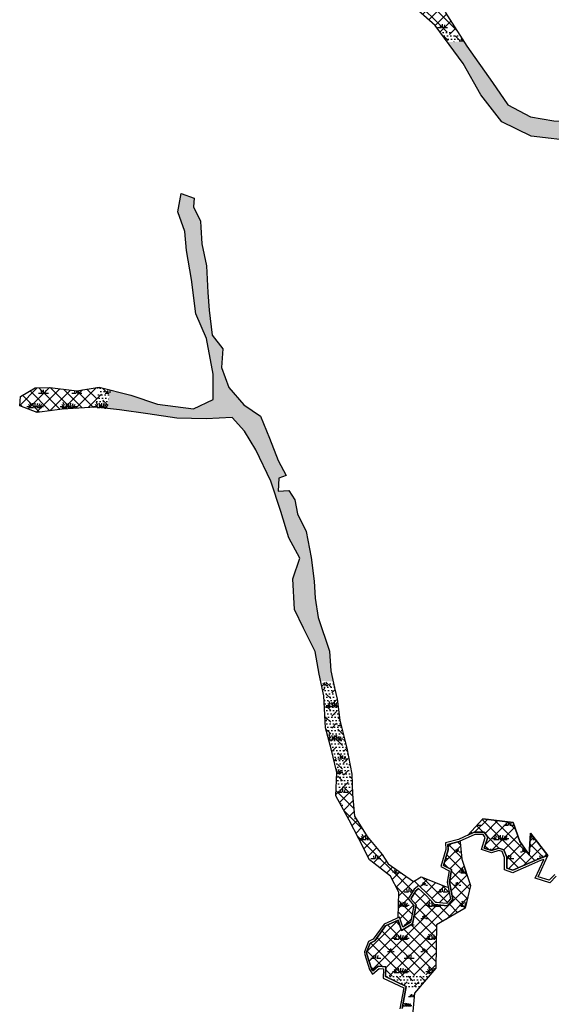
# Model space of a CAD drawing. Extents: x -23778 to 2010688, y -9045 to 873115.
# Tile 16 of 23: x 2005442 to 2006401, y 856324 to 858101. Entities that reach past the tile are written whole.
import ezdxf

# ---------------------------------------------------------------- set-up
doc = ezdxf.new("R2010")
doc.units = 0
doc.header["$MEASUREMENT"] = 0
for name, color, linetype in [('ce-wtln-abfp', 1, 'Continuous'), ('ce-wtln-ajrs', 1, 'Continuous'), ('ce-wtln-filp', 8, 'Continuous'), ('ce-wtln-filp-clea', 8, 'Continuous'), ('ce-wtln-patt', 8, 'Continuous')]:
    doc.layers.add(name, color=color, linetype=linetype)
pattern_1 = [(0, (18, 1.2), (60, 60), [9, -1.8, 2.4, -1.8, 9, -36]), (0, (15, 3), (60, 60), [6, -4.5, 9, -4.5, 6, -30]), (0, (36, 27), (60, 60), [7.5, -3, 7.5, -42]), (0, (6, 39), (60, 60), [3, -6, 3, -48]), (90, (12, 39), (-60, 60), [5.4, -54.6]), (90, (30, 3), (-60, 60), [6, -54]), (90, (45, 27), (-60, 60), [6, -54]), (45, (37.8, 2.4), (0, 60), [6, -78.8528137]), (135, (22.2, 2.4), (-60, 7e-15), [6, -78.8528137]), (63.4349488, (36, 2.7), (3e-09, 60), [6, -128.1640786]), (75.9637565, (33, 3), (2e-09, 59.99999999), [6, -241.3863376]), (75.9637565, (48, 27), (2e-09, 59.99999999), [4.8, -242.5863376]), (75.9637565, (13.2, 39), (2e-09, 59.99999999), [4.2, -243.1863376]), (104.0362435, (27, 3), (-2e-09, 59.99999999), [6, -241.3863376]), (104.0362435, (42, 27), (-2e-09, 59.99999999), [4.8, -242.5863376]), (104.0362435, (10.8, 39), (-2e-09, 59.99999999), [4.2, -243.1863376]), (116.5650512, (24, 2.7), (-2e-08, 60), [6, -128.1640079]), (45, (0, 0), (-10.60660172, 10.60660172), []), (135, (0, 0), (-10.60660172, -10.60660172), [])]
pattern_2 = [(0, (12, 0.8), (40, 40), [6, -1.2, 1.6, -1.2, 6, -24]), (0, (10, 2), (40, 40), [4, -3, 6, -3, 4, -20]), (0, (24, 18), (40, 40), [5, -2, 5, -28]), (0, (4, 26), (40, 40), [2, -4, 2, -32]), (90, (8, 26), (-40, 40), [3.6, -36.4]), (90, (20, 2), (-40, 40), [4, -36]), (90, (30, 18), (-40, 40), [4, -36]), (45, (25.2, 1.6), (0, 40), [4, -52.5685425]), (135, (14.8, 1.6), (-40, 4e-15), [4, -52.5685425]), (63.4349488, (24, 1.8), (2e-09, 40), [4, -85.4427191]), (75.96375653, (22, 2), (1e-09, 39.999999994), [4, -160.92422504]), (75.96375653, (32, 18), (1e-09, 39.999999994), [3.2, -161.72422504]), (75.96375653, (8.8, 26), (1e-09, 39.999999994), [2.8, -162.12422504]), (104.03624347, (18, 2), (-1e-09, 39.999999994), [4, -160.92422504]), (104.03624347, (28, 18), (-1e-09, 39.999999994), [3.2, -161.72422504]), (104.03624347, (7.2, 26), (-1e-09, 39.999999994), [2.8, -162.12422504]), (116.5650512, (16, 1.8), (-2e-08, 40), [4, -85.4426719])]
pattern_3 = [(0, (18, 1.2), (60, 60), [9, -1.8, 2.4, -1.8, 9, -36]), (0, (15, 3), (60, 60), [6, -4.5, 9, -4.5, 6, -30]), (0, (36, 27), (60, 60), [7.5, -3, 7.5, -42]), (0, (6, 39), (60, 60), [3, -6, 3, -48]), (90, (12, 39), (-60, 60), [5.4, -54.6]), (90, (30, 3), (-60, 60), [6, -54]), (90, (45, 27), (-60, 60), [6, -54]), (45, (37.8, 2.4), (0, 60), [6, -78.8528137]), (135, (22.2, 2.4), (-60, 7e-15), [6, -78.8528137]), (63.4349488, (36, 2.7), (3e-09, 60), [6, -128.1640786]), (75.9637565, (33, 3), (2e-09, 59.99999999), [6, -241.3863376]), (75.9637565, (48, 27), (2e-09, 59.99999999), [4.8, -242.5863376]), (75.9637565, (13.2, 39), (2e-09, 59.99999999), [4.2, -243.1863376]), (104.0362435, (27, 3), (-2e-09, 59.99999999), [6, -241.3863376]), (104.0362435, (42, 27), (-2e-09, 59.99999999), [4.8, -242.5863376]), (104.0362435, (10.8, 39), (-2e-09, 59.99999999), [4.2, -243.1863376]), (116.5650512, (24, 2.7), (-2e-08, 60), [6, -128.1640079]), (45, (0, 0), (0, 21.21320344), [12, -18]), (135, (19.092, 10.608), (-21.21320344, 2e-15), [12, -18]), (0, (0, 0), (4.5, 6), [0, -6])]

msp = doc.modelspace()

# ---------------------------------------------------------------- hatches: boundary and pattern name
at = {"layer": 'ce-wtln-filp'}
h = msp.add_hatch(dxfattribs=at)
h.set_pattern_fill('WTLN_IJ', color=256, scale=60)
h.set_pattern_definition(pattern_1)
h.paths.add_polyline_path([(2006134.3, 858184), (2006090, 858221.1), (2006038.9, 858249.8), (2005991.7, 858247.5), (2006043.6, 858209.4), (2006100.4, 858171.9), (2006191.7, 858090.6), (2006200.2, 858079), (2006233.4, 858077.5), (2006209.8, 858114.5), (2006161.4, 858156.5)])
h = msp.add_hatch(dxfattribs=at)
h.set_pattern_fill('WTLN_IJ', color=256, scale=60)
h.set_pattern_definition(pattern_1)
h.paths.add_polyline_path([(2005583.6, 857437.6), (2005545.2, 857431.2), (2005496.2, 857437.2), (2005470.1, 857436.3), (2005447.3, 857423.2), (2005443.7, 857421.1), (2005442, 857404.1), (2005449.3, 857401.4), (2005473.7, 857392.1), (2005518.8, 857398.2), (2005578.3, 857401.5), (2005580, 857406.6)])
h = msp.add_hatch(dxfattribs=at)
h.set_pattern_fill('WTLN_IJ', color=256, scale=60)
h.set_pattern_definition(pattern_1)
h.paths.add_polyline_path([(2006013.2, 856715.8), (2006012.5, 856699.9), (2006036.9, 856656.4), (2006073.6, 856584.6), (2006111.3, 856554.9), (2006126.1, 856526.1), (2006125.3, 856480.4), (2006127.6, 856481.4), (2006133.5, 856463.3), (2006147.2, 856471.6), (2006153.4, 856502.2), (2006142.9, 856514), (2006153.7, 856531.5), (2006162.2, 856538.4), (2006177.9, 856523.5), (2006192.8, 856507.8), (2006212.3, 856505.6), (2006219.7, 856514.2), (2006215.5, 856535.3), (2006210.4, 856536.5), (2006166.8, 856554), (2006153, 856545.7), (2006107.1, 856577.6), (2006096.5, 856594.4), (2006069, 856626.6), (2006046.1, 856663.6), (2006042.4, 856703.2), (2006042, 856714.3), (2006023.7, 856715.5)])
h = msp.add_hatch(dxfattribs=at)
h.set_pattern_fill('WTLN_IJ', color=256, scale=60)
h.set_pattern_definition(pattern_1)
h.paths.add_polyline_path([(2006250.6, 856629), (2006277.7, 856658.7), (2006332.5, 856652.1), (2006344.8, 856617.9), (2006361.6, 856593.9), (2006364.2, 856632.6), (2006395.1, 856592.2), (2006380.7, 856587.3), (2006364.2, 856580.1), (2006332, 856565.8), (2006321.1, 856569.6), (2006321, 856589.5), (2006315.9, 856602.8), (2006307, 856605.5), (2006293.7, 856601.5), (2006280.4, 856605.7), (2006286.7, 856625.7), (2006280.5, 856634.4), (2006262.3, 856634.3)])
h = msp.add_hatch(dxfattribs=at)
h.set_pattern_fill('WTLN_IJ', color=256, scale=60)
h.set_pattern_definition(pattern_1)
h.paths.add_polyline_path([(2006102.2, 856374.3), (2006121, 856374.7), (2006146, 856376.4), (2006171.1, 856379), (2006186.1, 856381.1), (2006193.1, 856389.3), (2006194.4, 856467.4), (2006245.8, 856497.2), (2006255.9, 856538.1), (2006240.2, 856585.6), (2006237.1, 856616.7), (2006236.3, 856618.2), (2006235.2, 856617.7), (2006214.8, 856612.1), (2006215.5, 856602.5), (2006207, 856574.7), (2006221.6, 856566.9), (2006217.8, 856544.5), (2006223.9, 856513), (2006213.9, 856501.4), (2006190.9, 856504), (2006175, 856520.6), (2006162, 856533.1), (2006156.7, 856528.8), (2006147.9, 856514.4), (2006157.7, 856503.4), (2006150.8, 856469.1), (2006131.2, 856457.2), (2006125.2, 856475.9), (2006102.3, 856465.6), (2006082.8, 856438.2), (2006074.5, 856434.5), (2006068.2, 856417.9), (2006068.6, 856414.5), (2006077.1, 856388.2), (2006079.5, 856384.2), (2006089.2, 856392.6), (2006102.8, 856391.3)])
at = {"layer": 'ce-wtln-filp-clea'}
h = msp.add_hatch(dxfattribs=at)
h.set_pattern_fill('WTLN_IJLCI', color=256, scale=60)
h.set_pattern_definition(pattern_3)
h.paths.add_polyline_path([(2006233.4, 858077.5), (2006200.2, 858079), (2006213.9, 858060.4), (2006243.4, 858061.7)])
h = msp.add_hatch(dxfattribs=at)
h.set_pattern_fill('WTLN_IJLCI', color=256, scale=60)
h.set_pattern_definition(pattern_3)
h.paths.add_polyline_path([(2005606, 857432.5), (2005585.3, 857437.9), (2005583.6, 857437.6), (2005580, 857406.6), (2005578.3, 857401.6), (2005599.2, 857399.4)])
h = msp.add_hatch(dxfattribs=at)
h.set_pattern_fill('WTLN_IJLCI', color=256, scale=60)
h.set_pattern_definition(pattern_3)
h.paths.add_polyline_path([(2006019.8, 856836.6), (2006014.9, 856874.9), (2006010.4, 856895), (2006007.7, 856907), (2005985, 856907.2), (2005990.7, 856880.9), (2005993.9, 856822.8), (2006004, 856784.7), (2006010.8, 856756.9), (2006038, 856756.7), (2006032.5, 856786)])
h = msp.add_hatch(dxfattribs=at)
h.set_pattern_fill('WTLN_IJLCI', color=256, scale=60)
h.set_pattern_definition(pattern_3)
h.paths.add_polyline_path([(2006038, 856756.7), (2006010.8, 856756.9), (2006014.4, 856742.4), (2006013.2, 856715.8), (2006023.7, 856715.5), (2006042, 856714.3), (2006041.2, 856739.4)])
h = msp.add_hatch(dxfattribs=at)
h.set_pattern_fill('WTLN_IJLCI', color=256, scale=60)
h.set_pattern_definition(pattern_3)
h.paths.add_polyline_path([(2006186.1, 856381.1), (2006171.1, 856379), (2006146, 856376.4), (2006121, 856374.7), (2006102.2, 856374.3), (2006102.2, 856373.8), (2006140.2, 856355.9), (2006164.4, 856355.7)])
at = {"layer": 'ce-wtln-patt'}
h = msp.add_hatch(dxfattribs=at)
h.set_pattern_fill('GRASS2', color=256, scale=40)
h.set_pattern_definition(pattern_2)
h.paths.add_polyline_path([(2006503.8, 858062.3), (2006485.5, 858062.8), (2006492.7, 858035.5), (2006503.4, 858007.1), (2006491, 857957), (2006490.5, 857934.4), (2006500.9, 857901.8), (2006516.5, 857856.2), (2006537.1, 857784.9), (2006557.2, 857745.7), (2006559.4, 857706.4), (2006551.8, 857686.9), (2006569.6, 857639.8), (2006571.8, 857617.5), (2006582.6, 857613.8), (2006598.4, 857560.6), (2006600.5, 857539.6), (2006625, 857524.1), (2006630.3, 857503.8), (2006646.7, 857476.3), (2006668.6, 857441.1), (2006682.7, 857413.5), (2006697.2, 857362.1), (2006693.5, 857322.5), (2006682, 857312.2), (2006684, 857305.7), (2006690.8, 857305.3), (2006760.8, 857369.3), (2006792.6, 857401.8), (2006841.7, 857451.8), (2006798.2, 857413), (2006761.5, 857408.4), (2006740.4, 857393.7), (2006715.9, 857384.8), (2006691.1, 857428.9), (2006664.8, 857484.8), (2006631.9, 857515.9), (2006613.6, 857566.4), (2006590.7, 857639.1), (2006574.4, 857715.8), (2006553, 857785.6), (2006540.3, 857860.4), (2006522, 857919), (2006523.4, 857986.1)])
h.paths.add_polyline_path([(2006546.6, 856902.7), (2006624, 856902.1), (2006627.6, 856907.5), (2006645.9, 856923.1), (2006675.6, 856936.7), (2006688.5, 856967.7), (2006695.2, 856975.2), (2006724.9, 857041.4), (2006727.3, 857094.9), (2006716.8, 857104.1), (2006697.3, 857118.5), (2006679.9, 857138.4), (2006680, 857164.4), (2006672.5, 857189.8), (2006677.4, 857202.3), (2006693.4, 857209.7), (2006691.2, 857239.9), (2006693.3, 857267.2), (2006683.7, 857288.1), (2006680.7, 857305.8), (2006678.6, 857313.2), (2006690.6, 857324), (2006694.1, 857361.8), (2006692.5, 857367.6), (2006679.9, 857412.4), (2006666, 857439.6), (2006644.2, 857474.7), (2006627.5, 857502.7), (2006622.4, 857522.2), (2006597.6, 857537.8), (2006595.5, 857560), (2006580.1, 857611.4), (2006569, 857615.3), (2006566.7, 857639.1), (2006548.6, 857686.9), (2006556.3, 857706.9), (2006554.2, 857744.9), (2006534.3, 857783.8), (2006513.6, 857855.3), (2006498.1, 857900.9), (2006487.5, 857934), (2006488, 857957.4), (2006500.3, 858007), (2006489.8, 858034.6), (2006482.4, 858062.9), (2006462.8, 858063.5), (2006475.7, 857957.9), (2006483.1, 857924.3), (2006447.6, 857918.1), (2006405.9, 857918.5), (2006363.7, 857925.8), (2006322.8, 857947.2), (2006295.3, 857987.8), (2006248.8, 858053.3), (2006243.4, 858061.7), (2006213.9, 858060.4), (2006242.3, 858021.9), (2006274.1, 857965.6), (2006312.2, 857916.9), (2006365.1, 857891), (2006447.8, 857881.2), (2006464.9, 857862.6), (2006499.3, 857813.6), (2006518.5, 857766.7), (2006528.9, 857711.2), (2006567.2, 857593.5), (2006584.5, 857543.9), (2006613.2, 857480.9), (2006642, 857447.1), (2006657.3, 857408.8), (2006663.9, 857377.7), (2006671.9, 857338.9), (2006678.6, 857289), (2006666.3, 857239.3), (2006656.3, 857191.4), (2006666, 857149.2), (2006653, 857089.7), (2006653, 857040.8), (2006628.9, 856994.4), (2006602.4, 856974.4), (2006559.3, 856977.7)])
h = msp.add_hatch(dxfattribs=at)
h.set_pattern_fill('GRASS2', color=256, scale=40)
h.set_pattern_definition(pattern_2)
h.paths.add_polyline_path([(2005606, 857432.5), (2005599.2, 857399.4), (2005622.1, 857397.1), (2005673.2, 857389.9), (2005725.5, 857381.7), (2005778.7, 857380.5), (2005825.5, 857382.8), (2005847.7, 857358.2), (2005868.4, 857324.6), (2005895, 857268.4), (2005913.3, 857213.4), (2005927.8, 857165.9), (2005947.6, 857129), (2005935.1, 857091.9), (2005937.8, 857036.2), (2005954.5, 857002.9), (2005975.4, 856960.8), (2005982.4, 856919.6), (2005985, 856907.2), (2006007.7, 856907), (2006003.5, 856926), (2006001.2, 856961.1), (2005980.7, 857021.9), (2005975, 857056.7), (2005973.3, 857087.4), (2005968.1, 857130.3), (2005959.1, 857177.1), (2005943.6, 857209.3), (2005938.4, 857234.5), (2005927.7, 857251.5), (2005908.4, 857249.8), (2005909.9, 857273.5), (2005923.2, 857278.1), (2005908.2, 857305.6), (2005892.9, 857345.5), (2005876.8, 857385.4), (2005846.4, 857406.1), (2005819.2, 857437.3), (2005806.5, 857473.3), (2005808.5, 857507.2), (2005789.4, 857531.7), (2005783.8, 857576.8), (2005781.8, 857608.6), (2005779.4, 857656.8), (2005770.5, 857696.4), (2005768.8, 857726.4), (2005768.2, 857737.1), (2005755.5, 857763.3), (2005757, 857778.6), (2005733.6, 857787.1), (2005727.7, 857754.3), (2005740.3, 857718.6), (2005743.2, 857684.4), (2005751.8, 857632), (2005760, 857570.4), (2005779.4, 857525.8), (2005790.9, 857461), (2005791, 857415.5), (2005755.6, 857398.8), (2005690.9, 857406.9), (2005642.4, 857423.1)])
h = msp.add_hatch(dxfattribs=at)
h.set_pattern_fill('GRASS2', color=256, scale=40)
h.set_pattern_definition(pattern_2)
h.paths.add_polyline_path([(2006164.4, 856355.7), (2006139.7, 856355.9), (2006132.4, 856316.2), (2006148.1, 856283.1), (2006146.2, 856275.4), (2006143.2, 856263.3), (2006164.3, 856248.3), (2006190.9, 856227.4), (2006228.6, 856199.8), (2006259.8, 856183.1), (2006285.3, 856172.9), (2006303, 856154.1), (2006334.5, 856137.9), (2006359.3, 856123.2), (2006369.6, 856138.9), (2006331.5, 856161), (2006309.3, 856169), (2006271.6, 856185.8), (2006246.6, 856205.9), (2006218.8, 856227.4), (2006185.3, 856244.4), (2006154.3, 856270.3), (2006149.5, 856291.2), (2006154.4, 856344)])

# ---------------------------------------------------------------- linework, layer by layer
at = {"layer": 'ce-wtln-abfp'}
for points in [[(2006407.7, 856558.1), (2006397.7, 856547.9), (2006377.9, 856553.9), (2006395.1, 856592.2), (2006380.7, 856587.3), (2006364.2, 856580.1), (2006333.8, 856566.6), (2006332, 856565.8), (2006321.1, 856569.6), (2006321, 856589.5), (2006315.9, 856602.8), (2006307, 856605.5), (2006293.7, 856601.5), (2006280.4, 856605.7), (2006286.7, 856625.7), (2006280.5, 856634.4), (2006262.3, 856634.3), (2006233.8, 856621.5), (2006210.6, 856615.1), (2006211.4, 856603), (2006202.2, 856572.8), (2006217.2, 856564.8), (2006213.7, 856544.4), (2006219.7, 856514.2), (2006212.3, 856505.6), (2006192.8, 856507.8), (2006177.9, 856523.5), (2006162.2, 856538.4), (2006153.7, 856531.5), (2006142.9, 856514), (2006153.4, 856502.2), (2006147.2, 856471.6), (2006133.5, 856463.3), (2006127.6, 856481.4), (2006099.7, 856468.8), (2006080.2, 856441.4), (2006071.3, 856437.5), (2006064.1, 856418.4), (2006064.7, 856413.6), (2006073.5, 856386.5), (2006078.6, 856378.1), (2006090.5, 856388.5), (2006098.6, 856387.7), (2006098.1, 856371.3), (2006135.3, 856353.8), (2006128.2, 856315.6)], [(2006410.5, 856555.3), (2006398.8, 856543.4), (2006372.4, 856551.4), (2006387.7, 856585.5), (2006382.2, 856583.6), (2006365.8, 856576.5), (2006335.5, 856562.9), (2006332.2, 856561.4), (2006317.2, 856566.7), (2006317, 856588.7), (2006312.9, 856599.5), (2006307, 856601.3), (2006293.7, 856597.3), (2006275.4, 856603.1), (2006282.3, 856625), (2006278.5, 856630.4), (2006263.2, 856630.3), (2006235.2, 856617.7), (2006214.8, 856612.1), (2006215.5, 856602.5), (2006207, 856574.7), (2006221.6, 856566.9), (2006217.8, 856544.5), (2006223.9, 856513), (2006213.9, 856501.4), (2006190.9, 856504), (2006175, 856520.6), (2006162, 856533.1), (2006156.7, 856528.8), (2006147.9, 856514.4), (2006157.7, 856503.4), (2006150.8, 856469.1), (2006131.2, 856457.2), (2006125.2, 856475.9), (2006102.3, 856465.6), (2006082.8, 856438.2), (2006074.5, 856434.5), (2006068.2, 856417.9), (2006068.6, 856414.5), (2006077.1, 856388.2), (2006079.5, 856384.2), (2006089.2, 856392.6), (2006102.8, 856391.3), (2006102.2, 856373.8), (2006139.7, 856356.1), (2006132.4, 856316.2)]]:
    msp.add_lwpolyline(points, dxfattribs=at)
at = {"layer": 'ce-wtln-ajrs'}
for points in [[(2006447.8, 857881.2), (2006365.1, 857891), (2006312.2, 857916.9), (2006274.1, 857965.6), (2006242.3, 858021.9), (2006191.7, 858090.6), (2006100.4, 858171.9)], [(2006209.8, 858114.5), (2006248.8, 858053.3), (2006295.3, 857987.8), (2006322.8, 857947.2), (2006363.7, 857925.8), (2006405.9, 857918.5), (2006447.6, 857918.1), (2006483.1, 857924.3), (2006475.7, 857957.9), (2006457.6, 858106.5)], [(2006132.4, 856316.2), (2006139.7, 856356.1), (2006102.2, 856373.8), (2006102.8, 856391.3), (2006089.2, 856392.6), (2006079.5, 856384.2), (2006077.1, 856388.2), (2006068.6, 856414.5), (2006068.2, 856417.9), (2006074.5, 856434.5), (2006082.8, 856438.2), (2006102.3, 856465.6), (2006125.2, 856475.9), (2006131.2, 856457.2), (2006150.8, 856469.1), (2006157.7, 856503.4), (2006147.9, 856514.4), (2006156.7, 856528.8), (2006162, 856533.1), (2006175, 856520.6), (2006190.9, 856504), (2006213.9, 856501.4), (2006223.9, 856513), (2006217.8, 856544.5), (2006221.6, 856566.9), (2006207, 856574.7), (2006215.5, 856602.5), (2006214.8, 856612.1), (2006235.2, 856617.7), (2006236.3, 856618.2), (2006237.1, 856616.7), (2006240.2, 856585.6), (2006255.9, 856538.1), (2006245.8, 856497.2), (2006194.4, 856467.4), (2006193.1, 856389.3), (2006154.4, 856344), (2006149.5, 856291.2)]]:
    msp.add_lwpolyline(points, dxfattribs=at)
for points in [[(2006215.5, 856535.3), (2006219.7, 856514.2), (2006212.3, 856505.6), (2006192.8, 856507.8), (2006177.9, 856523.5), (2006162.2, 856538.4), (2006153.7, 856531.5), (2006142.9, 856514), (2006153.4, 856502.2), (2006147.2, 856471.6), (2006133.5, 856463.3), (2006127.6, 856481.4), (2006125.3, 856480.4), (2006126.1, 856526.1), (2006111.3, 856554.9), (2006081.1, 856578.6), (2006073.6, 856584.6), (2006054.3, 856622.3), (2006036.9, 856656.4), (2006012.5, 856699.9), (2006014.4, 856742.4), (2006004, 856784.7), (2005993.9, 856822.8), (2005990.7, 856880.9), (2005982.4, 856919.6), (2005975.4, 856960.8), (2005954.5, 857002.9), (2005937.8, 857036.2), (2005935.1, 857091.9), (2005947.6, 857129), (2005927.8, 857165.9), (2005913.3, 857213.4), (2005895, 857268.4), (2005868.4, 857324.6), (2005847.7, 857358.2), (2005825.5, 857382.8), (2005778.7, 857380.5), (2005725.5, 857381.7), (2005673.2, 857389.9), (2005622.1, 857397.1), (2005578.7, 857401.5), (2005518.8, 857398.2), (2005473.7, 857392.1), (2005442, 857404.1), (2005443.7, 857421.1), (2005470.1, 857436.3), (2005496.2, 857437.2), (2005545.2, 857431.2), (2005585.3, 857437.9), (2005642.4, 857423.1), (2005690.9, 857406.9), (2005755.6, 857398.8), (2005791, 857415.5), (2005790.9, 857461), (2005779.4, 857525.8), (2005760, 857570.4), (2005751.8, 857632), (2005743.2, 857684.4), (2005740.3, 857718.6), (2005727.7, 857754.3), (2005733.6, 857787.1), (2005757, 857778.6), (2005755.5, 857763.3), (2005768.2, 857737.1), (2005768.8, 857726.4), (2005770.5, 857696.4), (2005779.4, 857656.8), (2005781.8, 857608.6), (2005783.8, 857576.8), (2005789.4, 857531.7), (2005808.5, 857507.2), (2005806.5, 857473.3), (2005819.2, 857437.3), (2005846.4, 857406.1), (2005876.8, 857385.4), (2005892.9, 857345.5), (2005908.2, 857305.6), (2005923.2, 857278.1), (2005909.9, 857273.5), (2005908.4, 857249.8), (2005927.7, 857251.5), (2005938.4, 857234.5), (2005943.6, 857209.3), (2005959.1, 857177.1), (2005968.1, 857130.3), (2005973.3, 857087.4), (2005975, 857056.7), (2005980.7, 857021.9), (2006001.2, 856961.1), (2006003.5, 856926), (2006010.4, 856895), (2006014.9, 856874.9), (2006019.8, 856836.6), (2006032.5, 856786), (2006041.2, 856739.4), (2006042.4, 856703.2), (2006046.1, 856663.6), (2006069, 856626.6), (2006096.5, 856594.4), (2006107.1, 856577.6), (2006153, 856545.7), (2006166.8, 856554), (2006210.4, 856536.5), (2006215.5, 856535.3)], [(2006250.6, 856629), (2006277.7, 856658.7), (2006332.5, 856652.1), (2006344.8, 856617.9), (2006361.6, 856593.9), (2006364.2, 856632.6), (2006395.1, 856592.2), (2006380.7, 856587.3), (2006364.2, 856580.1), (2006332, 856565.8), (2006321.1, 856569.6), (2006321, 856589.5), (2006315.9, 856602.8), (2006307, 856605.5), (2006293.7, 856601.5), (2006280.4, 856605.7), (2006286.7, 856625.7), (2006280.5, 856634.4), (2006262.3, 856634.3), (2006250.6, 856629)]]:
    msp.add_lwpolyline(points, close=True, dxfattribs=at)
at = {"layer": 'ce-wtln-ajrs', "color": 2, "flags": 128}
msp.add_lwpolyline([(2006344.8, 856617.9), (2006332.5, 856652.1), (2006277.7, 856658.7), (2006250.6, 856629), (2006262.3, 856634.3), (2006280.5, 856634.4), (2006286.7, 856625.7), (2006280.4, 856605.7), (2006293.7, 856601.5), (2006307, 856605.5), (2006315.9, 856602.8), (2006321, 856589.5), (2006321.1, 856569.6), (2006332, 856565.8), (2006364.2, 856580.1), (2006380.7, 856587.3), (2006395.1, 856592.2), (2006364.2, 856632.6), (2006361.6, 856593.9)], close=True, dxfattribs=at)

doc.saveas('drawing.dxf')
